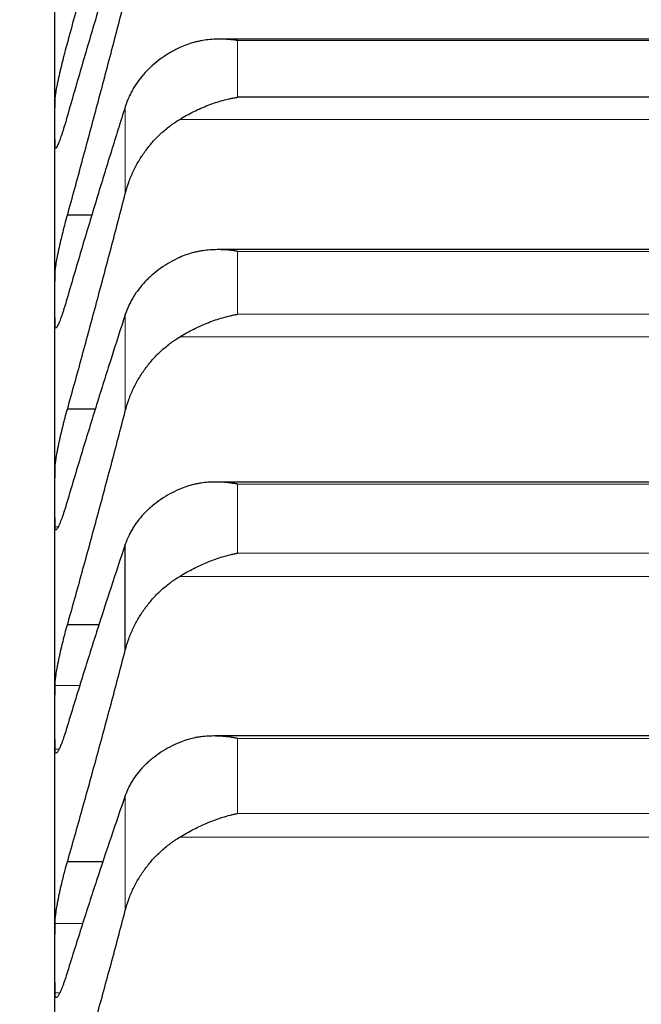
# Model space of a CAD drawing. Header units: inches. Extents: x 0 to 20790, y -12 to 14700.
# Tile 171 of 256: x 7758 to 7785, y 10500 to 10542. Entities that reach past the tile are written whole.
import ezdxf

# ---------------------------------------------------------------- set-up
doc = ezdxf.new("R2010")
doc.units = ezdxf.units.IN
doc.layers.add('1', color=7, linetype='Continuous', true_color=0xffffff)
doc.layers.add('254', color=7, linetype='Continuous', true_color=0xffffff)
doc.styles.add('latin_extended', font='simplex.shx')
doc.dimstyles.get("Standard").update_dxf_attribs({"dimtxt": 0.18, "dimasz": 0.18, "dimexe": 0.18, "dimexo": 0.0625, "dimgap": 0.09, "dimtad": 0, "dimtih": 1, "dimtoh": 1, "dimdec": 4, "dimzin": 0, "dimdsep": 46, "dimtxsty": 'Standard', "dimcen": 0.09, "dimadec": 0, "dimazin": 0, "dimtfac": 1, "dimtdec": 4, "dimtofl": 0, "dimtmove": 0, "dimatfit": 3, "dimfxl": 1, "dimtolj": 1, "dimtzin": 0, "dimarcsym": 0})

# ---------------------------------------------------------------- blocks, each defined once
blk = doc.blocks.new('_U12')
at = {"layer": '254', "color": 3, "linetype": 'Continuous', "lineweight": 13, "transparency": 16777216}
for p, q in [((1084.956, 11094.092), (1084.956, 8079.946)), ((8069.956, 9257.092), (8069.956, 8079.946)), ((1207.456, 8114.946), (7947.456, 8114.946))]:
    blk.add_line(p, q, dxfattribs=at)
at = {"layer": '254', "color": 3, "transparency": 16777216}
for points in [[(1207.456, 8135.363), (1207.456, 8094.529), (1084.956, 8114.946)], [(7947.456, 8094.529), (7947.456, 8135.363), (8069.956, 8114.946)]]:
    blk.add_solid(points, dxfattribs=at)
at = {"layer": 'Defpoints', "color": 0, "transparency": 16777216}
for p in [(1084.956, 11129.092), (8069.956, 9292.092), (8069.956, 8114.946)]:
    blk.add_point(p, dxfattribs=at)
at = {"layer": '254', "color": 2, "lineweight": 13, "transparency": 16777216, "insert": (4361.622, 8298.696), "char_height": 122.5, "attachment_point": 1, "style": 'latin_extended'}
blk.add_mtext('\\A1;6985', dxfattribs=at)

msp = doc.modelspace()

# ---------------------------------------------------------------- linework, layer by layer
at = {"layer": '1', "color": 2, "linetype": 'Continuous', "lineweight": 25}
for p, q in [((7759.956, 10537.636), (7759.956, 10544.267)), ((7804.854, 10541.266), (7767.082, 10541.266)), ((7804.1, 10538.763), (7767.812, 10538.763)), ((7759.956, 10530.051), (7759.956, 10537.636)), ((7761.564, 10533.689), (7760.493, 10533.689)), ((7804.943, 10532.205), (7766.994, 10532.205)), ((7759.956, 10521.525), (7759.956, 10530.051)), ((7761.716, 10525.341), (7760.493, 10525.341)), ((7805.031, 10522.202), (7766.906, 10522.202)), ((7759.956, 10512.073), (7759.956, 10521.525)), ((7762.982, 10514.972), (7762.982, 10519.522)), ((7761.877, 10516.059), (7760.493, 10516.059)), ((7759.956, 10501.708), (7759.956, 10512.073)), ((7805.119, 10511.272), (7766.818, 10511.272)), ((7762.047, 10505.859), (7760.493, 10505.859)), ((7759.956, 10490.448), (7759.956, 10501.708))]:
    msp.add_line(p, q, dxfattribs=at)
at = {"layer": '1', "color": 110, "linetype": 'Continuous', "lineweight": 13}
for p, q in [((7767.812, 10538.763), (7767.812, 10541.207)), ((7804.1, 10541.207), (7767.812, 10541.207)), ((7762.982, 10534.62), (7762.982, 10538.363)), ((7806.587, 10537.813), (7765.324, 10537.813)), ((7804.1, 10532.132), (7767.812, 10532.132)), ((7767.812, 10529.422), (7767.812, 10532.132)), ((7762.982, 10525.262), (7762.982, 10529.413)), ((7804.1, 10529.422), (7767.812, 10529.422)), ((7806.587, 10528.447), (7765.324, 10528.447)), ((7804.1, 10522.113), (7767.812, 10522.113)), ((7767.812, 10519.142), (7767.812, 10522.113)), ((7760.092, 10520.282), (7759.958, 10520.282)), ((7804.1, 10519.142), (7767.812, 10519.142)), ((7806.587, 10518.143), (7765.324, 10518.143)), ((7761.043, 10513.443), (7759.958, 10513.443)), ((7804.1, 10511.166), (7767.812, 10511.166)), ((7767.812, 10507.938), (7767.812, 10511.166)), ((7760.126, 10510.702), (7759.958, 10510.702)), ((7762.982, 10503.765), (7762.982, 10508.708)), ((7804.1, 10507.938), (7767.812, 10507.938)), ((7806.587, 10506.917), (7765.324, 10506.917)), ((7761.175, 10503.204), (7759.958, 10503.204)), ((7760.162, 10500.213), (7759.958, 10500.213))]:
    msp.add_line(p, q, dxfattribs=at)
at = {"layer": '1', "color": 2, "linetype": 'Continuous', "lineweight": 25}
for points in [[(7760.493, 10541.091), (7760.704, 10541.864), (7761.124, 10543.415), (7761.749, 10545.754), (7762.369, 10548.108), (7762.778, 10549.686), (7762.982, 10550.477)], [(7762.982, 10546.36), (7762.778, 10545.697), (7762.369, 10544.355), (7761.749, 10542.286), (7761.124, 10540.165), (7760.704, 10538.714), (7760.493, 10537.98)], [(7760.493, 10533.689), (7760.704, 10534.455), (7761.124, 10535.993), (7761.749, 10538.319), (7762.369, 10540.664), (7762.778, 10542.239), (7762.982, 10543.029)], [(7759.956, 10537.636), (7759.956, 10537.963), (7759.957, 10538.291), (7759.958, 10538.619)], [(7762.982, 10538.363), (7762.778, 10537.719), (7762.369, 10536.41), (7761.749, 10534.389), (7761.124, 10532.31), (7760.704, 10530.886), (7760.493, 10530.164)], [(7759.958, 10536.652), (7759.957, 10536.98), (7759.956, 10537.308), (7759.956, 10537.636)], [(7760.493, 10525.341), (7760.704, 10526.098), (7761.124, 10527.622), (7761.749, 10529.93), (7762.369, 10532.262), (7762.778, 10533.831), (7762.982, 10534.62)], [(7759.956, 10530.051), (7759.956, 10530.422), (7759.957, 10530.794), (7759.958, 10531.165)], [(7759.958, 10528.937), (7759.957, 10529.308), (7759.956, 10529.68), (7759.956, 10530.051)], [(7762.982, 10529.413), (7762.778, 10528.787), (7762.369, 10527.515), (7761.749, 10525.545), (7761.124, 10523.512), (7760.704, 10522.115), (7760.493, 10521.407)], [(7760.493, 10516.059), (7760.704, 10516.807), (7761.124, 10518.314), (7761.749, 10520.601), (7762.369, 10522.915), (7762.778, 10524.477), (7762.982, 10525.262)], [(7759.956, 10521.525), (7759.956, 10521.94), (7759.957, 10522.354), (7759.958, 10522.769)], [(7759.958, 10520.282), (7759.957, 10520.697), (7759.956, 10521.111), (7759.956, 10521.525)], [(7762.982, 10519.522), (7762.778, 10518.917), (7762.369, 10517.683), (7761.749, 10515.766), (7761.124, 10513.783), (7760.704, 10512.417), (7760.493, 10511.723)], [(7760.493, 10505.859), (7760.704, 10506.597), (7761.124, 10508.083), (7761.749, 10510.345), (7762.369, 10512.639), (7762.778, 10514.191), (7762.982, 10514.972)], [(7759.956, 10512.073), (7759.956, 10512.53), (7759.957, 10512.987), (7759.958, 10513.443)], [(7759.958, 10510.702), (7759.957, 10511.159), (7759.956, 10511.616), (7759.956, 10512.073)], [(7762.982, 10508.708), (7762.778, 10508.124), (7762.369, 10506.93), (7761.749, 10505.07), (7761.124, 10503.14), (7760.704, 10501.806), (7760.493, 10501.127)], [(7760.493, 10494.757), (7760.704, 10495.483), (7761.124, 10496.947), (7761.749, 10499.181), (7762.369, 10501.451), (7762.778, 10502.989), (7762.982, 10503.765)], [(7759.956, 10501.708), (7759.956, 10502.207), (7759.957, 10502.705), (7759.958, 10503.204)], [(7759.958, 10500.213), (7759.957, 10500.711), (7759.956, 10501.21), (7759.956, 10501.708)]]:
    msp.add_open_spline(points, degree=3, dxfattribs=at)
for points, knots in [([(7767.812, 10541.207), (7767.808, 10541.208), (7767.805, 10541.208), (7767.799, 10541.209), (7767.795, 10541.21), (7767.785, 10541.211), (7767.765, 10541.214), (7767.719, 10541.221), (7767.626, 10541.233), (7767.547, 10541.241), (7767.389, 10541.255), (7767.284, 10541.262), (7766.97, 10541.27), (7766.762, 10541.262), (7766.451, 10541.228), (7766.348, 10541.213), (7766.192, 10541.185), (7766.14, 10541.174), (7766.037, 10541.15), (7765.985, 10541.138), (7765.83, 10541.096), (7765.728, 10541.064), (7765.525, 10540.99), (7765.424, 10540.948), (7765.324, 10540.901)], [0, 0, 0, 0, 0.003906, 0.003906, 0.007813, 0.007813, 0.015625, 0.03125, 0.0625, 0.125, 0.125, 0.25, 0.25, 0.5, 0.5, 0.625, 0.625, 0.6875, 0.6875, 0.75, 0.75, 0.875, 0.875, 1, 1, 1, 1]), ([(7759.958, 10538.619), (7759.958, 10538.638), (7759.96, 10538.682), (7759.969, 10538.766), (7759.977, 10538.834), (7759.985, 10538.889), (7759.988, 10538.908), (7759.994, 10538.948), (7759.998, 10538.968), (7760.015, 10539.072), (7760.032, 10539.165), (7760.057, 10539.291), (7760.062, 10539.317), (7760.07, 10539.357), (7760.073, 10539.37), (7760.078, 10539.397), (7760.092, 10539.465), (7760.119, 10539.59), (7760.145, 10539.707), (7760.172, 10539.827), (7760.186, 10539.888), (7760.23, 10540.075), (7760.26, 10540.201), (7760.308, 10540.391), (7760.324, 10540.455), (7760.349, 10540.552), (7760.357, 10540.584), (7760.374, 10540.649), (7760.382, 10540.681), (7760.425, 10540.841), (7760.459, 10540.967), (7760.493, 10541.091)], [0, 0, 0, 0, 0.0625, 0.125, 0.1875, 0.1875, 0.21875, 0.21875, 0.25, 0.25, 0.375, 0.375, 0.40625, 0.40625, 0.421875, 0.421875, 0.4375, 0.5, 0.5625, 0.5625, 0.625, 0.625, 0.75, 0.75, 0.8125, 0.8125, 0.84375, 0.84375, 0.875, 0.875, 1, 1, 1, 1]), ([(7765.324, 10540.901), (7765.178, 10540.832), (7765.038, 10540.759), (7764.77, 10540.6), (7764.512, 10540.432), (7764.276, 10540.243), (7764.135, 10540.119), (7764.107, 10540.093), (7764.052, 10540.042), (7764.025, 10540.016), (7763.945, 10539.938), (7763.893, 10539.884), (7763.744, 10539.722), (7763.651, 10539.61), (7763.479, 10539.379), (7763.4, 10539.26), (7763.292, 10539.077), (7763.258, 10539.015), (7763.209, 10538.92), (7763.193, 10538.888), (7763.162, 10538.824), (7763.147, 10538.792), (7763.075, 10538.63), (7763.025, 10538.498), (7762.982, 10538.363)], [0, 0, 0, 0, 0.125, 0.125, 0.25, 0.375, 0.375, 0.40625, 0.40625, 0.4375, 0.4375, 0.5, 0.5, 0.625, 0.625, 0.75, 0.75, 0.8125, 0.8125, 0.84375, 0.84375, 0.875, 0.875, 1, 1, 1, 1]), ([(7765.324, 10537.813), (7765.424, 10537.874), (7765.524, 10537.932), (7765.725, 10538.044), (7765.827, 10538.097), (7766.03, 10538.198), (7766.133, 10538.246), (7766.34, 10538.337), (7766.444, 10538.38), (7766.654, 10538.461), (7766.759, 10538.498), (7766.968, 10538.567), (7767.073, 10538.599), (7767.283, 10538.656), (7767.389, 10538.682), (7767.547, 10538.716), (7767.626, 10538.732), (7767.719, 10538.748), (7767.765, 10538.756), (7767.785, 10538.759), (7767.798, 10538.761), (7767.805, 10538.762), (7767.812, 10538.763)], [0, 0, 0, 0, 0.125, 0.125, 0.25, 0.25, 0.375, 0.375, 0.5, 0.5, 0.625, 0.625, 0.75, 0.75, 0.875, 0.875, 0.9375, 0.96875, 0.984375, 0.992188, 0.992188, 1, 1, 1, 1]), ([(7760.493, 10537.98), (7760.459, 10537.857), (7760.425, 10537.739), (7760.374, 10537.57), (7760.358, 10537.515), (7760.333, 10537.435), (7760.325, 10537.409), (7760.308, 10537.357), (7760.3, 10537.331), (7760.26, 10537.206), (7760.23, 10537.115), (7760.186, 10536.991), (7760.172, 10536.952), (7760.152, 10536.897), (7760.145, 10536.879), (7760.132, 10536.845), (7760.126, 10536.829), (7760.095, 10536.751), (7760.072, 10536.7), (7760.047, 10536.651), (7760.043, 10536.642), (7760.033, 10536.625), (7760.029, 10536.618), (7760.016, 10536.598), (7760.008, 10536.587), (7759.988, 10536.566), (7759.977, 10536.565), (7759.968, 10536.58), (7759.966, 10536.584), (7759.963, 10536.593), (7759.962, 10536.599), (7759.959, 10536.617), (7759.958, 10536.633), (7759.958, 10536.652)], [0, 0, 0, 0, 0.125, 0.125, 0.1875, 0.1875, 0.21875, 0.21875, 0.25, 0.25, 0.375, 0.375, 0.4375, 0.4375, 0.46875, 0.46875, 0.5, 0.5, 0.625, 0.625, 0.65625, 0.65625, 0.6875, 0.6875, 0.75, 0.75, 0.875, 0.875, 0.90625, 0.90625, 0.9375, 0.9375, 1, 1, 1, 1]), ([(7762.982, 10534.62), (7763.025, 10534.785), (7763.075, 10534.946), (7763.189, 10535.263), (7763.318, 10535.573), (7763.476, 10535.871), (7763.605, 10536.09), (7763.65, 10536.162), (7763.721, 10536.269), (7763.744, 10536.304), (7763.793, 10536.374), (7763.817, 10536.409), (7763.942, 10536.58), (7764.154, 10536.843), (7764.389, 10537.084), (7764.636, 10537.313), (7764.765, 10537.422), (7764.935, 10537.551), (7764.97, 10537.576), (7765.039, 10537.626), (7765.144, 10537.7), (7765.251, 10537.769), (7765.324, 10537.813)], [0, 0, 0, 0, 0.125, 0.125, 0.25, 0.375, 0.375, 0.4375, 0.4375, 0.46875, 0.46875, 0.5, 0.5, 0.625, 0.75, 0.75, 0.875, 0.875, 0.90625, 0.90625, 0.9375, 1, 1, 1, 1]), ([(7759.958, 10531.165), (7759.958, 10531.187), (7759.96, 10531.236), (7759.969, 10531.327), (7759.977, 10531.399), (7759.985, 10531.458), (7759.988, 10531.478), (7759.994, 10531.519), (7759.998, 10531.541), (7760.015, 10531.65), (7760.032, 10531.746), (7760.057, 10531.877), (7760.062, 10531.904), (7760.07, 10531.944), (7760.073, 10531.958), (7760.078, 10531.986), (7760.092, 10532.055), (7760.119, 10532.184), (7760.145, 10532.303), (7760.172, 10532.424), (7760.186, 10532.486), (7760.23, 10532.675), (7760.26, 10532.802), (7760.308, 10532.993), (7760.324, 10533.057), (7760.349, 10533.154), (7760.357, 10533.186), (7760.374, 10533.25), (7760.382, 10533.282), (7760.425, 10533.442), (7760.459, 10533.567), (7760.493, 10533.689)], [0, 0, 0, 0, 0.0625, 0.125, 0.1875, 0.1875, 0.21875, 0.21875, 0.25, 0.25, 0.375, 0.375, 0.40625, 0.40625, 0.421875, 0.421875, 0.4375, 0.5, 0.5625, 0.5625, 0.625, 0.625, 0.75, 0.75, 0.8125, 0.8125, 0.84375, 0.84375, 0.875, 0.875, 1, 1, 1, 1]), ([(7767.812, 10532.132), (7767.808, 10532.133), (7767.805, 10532.134), (7767.799, 10532.135), (7767.795, 10532.135), (7767.785, 10532.137), (7767.765, 10532.14), (7767.719, 10532.147), (7767.626, 10532.161), (7767.547, 10532.171), (7767.389, 10532.188), (7767.284, 10532.196), (7766.97, 10532.21), (7766.762, 10532.206), (7766.451, 10532.178), (7766.348, 10532.165), (7766.192, 10532.139), (7766.14, 10532.129), (7766.037, 10532.108), (7765.985, 10532.096), (7765.83, 10532.057), (7765.728, 10532.027), (7765.525, 10531.956), (7765.424, 10531.916), (7765.324, 10531.871)], [0, 0, 0, 0, 0.003906, 0.003906, 0.007812, 0.007812, 0.015625, 0.03125, 0.0625, 0.125, 0.125, 0.25, 0.25, 0.5, 0.5, 0.625, 0.625, 0.6875, 0.6875, 0.75, 0.75, 0.875, 0.875, 1, 1, 1, 1]), ([(7765.324, 10531.871), (7765.178, 10531.805), (7765.038, 10531.733), (7764.77, 10531.58), (7764.512, 10531.417), (7764.276, 10531.235), (7764.135, 10531.114), (7764.107, 10531.09), (7764.052, 10531.04), (7764.025, 10531.015), (7763.945, 10530.939), (7763.893, 10530.887), (7763.744, 10530.73), (7763.651, 10530.622), (7763.479, 10530.398), (7763.4, 10530.283), (7763.292, 10530.105), (7763.258, 10530.045), (7763.209, 10529.953), (7763.193, 10529.922), (7763.162, 10529.86), (7763.147, 10529.829), (7763.075, 10529.671), (7763.025, 10529.543), (7762.982, 10529.413)], [0, 0, 0, 0, 0.125, 0.125, 0.25, 0.375, 0.375, 0.40625, 0.40625, 0.4375, 0.4375, 0.5, 0.5, 0.625, 0.625, 0.75, 0.75, 0.8125, 0.8125, 0.84375, 0.84375, 0.875, 0.875, 1, 1, 1, 1]), ([(7760.493, 10530.164), (7760.459, 10530.042), (7760.425, 10529.926), (7760.374, 10529.761), (7760.358, 10529.708), (7760.333, 10529.63), (7760.325, 10529.604), (7760.308, 10529.554), (7760.3, 10529.529), (7760.26, 10529.408), (7760.23, 10529.321), (7760.186, 10529.203), (7760.172, 10529.166), (7760.152, 10529.114), (7760.145, 10529.098), (7760.132, 10529.066), (7760.126, 10529.051), (7760.095, 10528.979), (7760.072, 10528.933), (7760.047, 10528.89), (7760.043, 10528.882), (7760.033, 10528.868), (7760.029, 10528.862), (7760.016, 10528.845), (7760.008, 10528.838), (7759.988, 10528.824), (7759.977, 10528.828), (7759.968, 10528.85), (7759.966, 10528.855), (7759.963, 10528.867), (7759.962, 10528.874), (7759.959, 10528.897), (7759.958, 10528.915), (7759.958, 10528.937)], [0, 0, 0, 0, 0.125, 0.125, 0.1875, 0.1875, 0.21875, 0.21875, 0.25, 0.25, 0.375, 0.375, 0.4375, 0.4375, 0.46875, 0.46875, 0.5, 0.5, 0.625, 0.625, 0.65625, 0.65625, 0.6875, 0.6875, 0.75, 0.75, 0.875, 0.875, 0.90625, 0.90625, 0.9375, 0.9375, 1, 1, 1, 1]), ([(7765.324, 10528.447), (7765.424, 10528.508), (7765.524, 10528.566), (7765.725, 10528.678), (7765.827, 10528.732), (7766.03, 10528.835), (7766.133, 10528.883), (7766.34, 10528.976), (7766.444, 10529.021), (7766.654, 10529.104), (7766.759, 10529.142), (7766.968, 10529.214), (7767.073, 10529.247), (7767.283, 10529.307), (7767.389, 10529.334), (7767.547, 10529.371), (7767.626, 10529.388), (7767.719, 10529.406), (7767.765, 10529.414), (7767.785, 10529.418), (7767.798, 10529.42), (7767.805, 10529.421), (7767.812, 10529.422)], [0, 0, 0, 0, 0.125, 0.125, 0.25, 0.25, 0.375, 0.375, 0.5, 0.5, 0.625, 0.625, 0.75, 0.75, 0.875, 0.875, 0.9375, 0.96875, 0.984375, 0.992188, 0.992188, 1, 1, 1, 1]), ([(7762.982, 10525.262), (7763.025, 10525.427), (7763.075, 10525.587), (7763.189, 10525.903), (7763.318, 10526.212), (7763.476, 10526.509), (7763.605, 10526.727), (7763.65, 10526.799), (7763.721, 10526.906), (7763.744, 10526.941), (7763.793, 10527.011), (7763.817, 10527.045), (7763.942, 10527.216), (7764.154, 10527.478), (7764.389, 10527.719), (7764.636, 10527.948), (7764.765, 10528.056), (7764.935, 10528.185), (7764.97, 10528.21), (7765.039, 10528.26), (7765.144, 10528.334), (7765.251, 10528.403), (7765.324, 10528.447)], [0, 0, 0, 0, 0.125, 0.125, 0.25, 0.375, 0.375, 0.4375, 0.4375, 0.46875, 0.46875, 0.5, 0.5, 0.625, 0.75, 0.75, 0.875, 0.875, 0.90625, 0.90625, 0.9375, 1, 1, 1, 1]), ([(7759.958, 10522.769), (7759.958, 10522.793), (7759.96, 10522.847), (7759.969, 10522.945), (7759.977, 10523.022), (7759.985, 10523.083), (7759.988, 10523.104), (7759.994, 10523.148), (7759.998, 10523.17), (7760.015, 10523.285), (7760.032, 10523.384), (7760.057, 10523.519), (7760.062, 10523.546), (7760.07, 10523.588), (7760.073, 10523.602), (7760.078, 10523.63), (7760.092, 10523.701), (7760.119, 10523.833), (7760.145, 10523.954), (7760.172, 10524.077), (7760.186, 10524.139), (7760.23, 10524.33), (7760.26, 10524.458), (7760.308, 10524.65), (7760.324, 10524.714), (7760.349, 10524.81), (7760.357, 10524.842), (7760.374, 10524.906), (7760.382, 10524.938), (7760.425, 10525.096), (7760.459, 10525.22), (7760.493, 10525.341)], [0, 0, 0, 0, 0.0625, 0.125, 0.1875, 0.1875, 0.21875, 0.21875, 0.25, 0.25, 0.375, 0.375, 0.40625, 0.40625, 0.421875, 0.421875, 0.4375, 0.5, 0.5625, 0.5625, 0.625, 0.625, 0.75, 0.75, 0.8125, 0.8125, 0.84375, 0.84375, 0.875, 0.875, 1, 1, 1, 1]), ([(7767.812, 10522.113), (7767.808, 10522.114), (7767.805, 10522.115), (7767.799, 10522.116), (7767.795, 10522.116), (7767.785, 10522.118), (7767.765, 10522.122), (7767.719, 10522.13), (7767.626, 10522.145), (7767.547, 10522.156), (7767.389, 10522.176), (7767.284, 10522.186), (7766.97, 10522.206), (7766.762, 10522.206), (7766.451, 10522.183), (7766.348, 10522.172), (7766.192, 10522.149), (7766.14, 10522.141), (7766.037, 10522.121), (7765.985, 10522.11), (7765.83, 10522.074), (7765.728, 10522.045), (7765.525, 10521.979), (7765.424, 10521.941), (7765.324, 10521.897)], [0, 0, 0, 0, 0.003906, 0.003906, 0.007812, 0.007812, 0.015625, 0.03125, 0.0625, 0.125, 0.125, 0.25, 0.25, 0.5, 0.5, 0.625, 0.625, 0.6875, 0.6875, 0.75, 0.75, 0.875, 0.875, 1, 1, 1, 1]), ([(7765.324, 10521.897), (7765.178, 10521.833), (7765.038, 10521.764), (7764.77, 10521.617), (7764.512, 10521.46), (7764.276, 10521.283), (7764.135, 10521.167), (7764.107, 10521.144), (7764.052, 10521.096), (7764.025, 10521.072), (7763.945, 10520.998), (7763.893, 10520.948), (7763.744, 10520.797), (7763.651, 10520.692), (7763.479, 10520.476), (7763.4, 10520.364), (7763.292, 10520.192), (7763.258, 10520.134), (7763.209, 10520.045), (7763.193, 10520.015), (7763.162, 10519.955), (7763.147, 10519.925), (7763.075, 10519.773), (7763.025, 10519.649), (7762.982, 10519.522)], [0, 0, 0, 0, 0.125, 0.125, 0.25, 0.375, 0.375, 0.40625, 0.40625, 0.4375, 0.4375, 0.5, 0.5, 0.625, 0.625, 0.75, 0.75, 0.8125, 0.8125, 0.84375, 0.84375, 0.875, 0.875, 1, 1, 1, 1]), ([(7760.493, 10521.407), (7760.459, 10521.287), (7760.425, 10521.173), (7760.374, 10521.012), (7760.358, 10520.96), (7760.333, 10520.885), (7760.325, 10520.86), (7760.308, 10520.811), (7760.3, 10520.787), (7760.26, 10520.671), (7760.23, 10520.587), (7760.186, 10520.476), (7760.172, 10520.441), (7760.152, 10520.392), (7760.145, 10520.377), (7760.132, 10520.347), (7760.126, 10520.333), (7760.095, 10520.267), (7760.072, 10520.226), (7760.047, 10520.19), (7760.043, 10520.183), (7760.033, 10520.172), (7760.029, 10520.167), (7760.016, 10520.154), (7760.008, 10520.149), (7759.988, 10520.144), (7759.977, 10520.153), (7759.968, 10520.181), (7759.966, 10520.188), (7759.963, 10520.202), (7759.962, 10520.21), (7759.959, 10520.237), (7759.958, 10520.258), (7759.958, 10520.282)], [0, 0, 0, 0, 0.125, 0.125, 0.1875, 0.1875, 0.21875, 0.21875, 0.25, 0.25, 0.375, 0.375, 0.4375, 0.4375, 0.46875, 0.46875, 0.5, 0.5, 0.625, 0.625, 0.65625, 0.65625, 0.6875, 0.6875, 0.75, 0.75, 0.875, 0.875, 0.90625, 0.90625, 0.9375, 0.9375, 1, 1, 1, 1]), ([(7765.324, 10518.143), (7765.424, 10518.204), (7765.524, 10518.262), (7765.725, 10518.374), (7765.827, 10518.429), (7766.03, 10518.532), (7766.133, 10518.582), (7766.34, 10518.676), (7766.444, 10518.722), (7766.654, 10518.807), (7766.759, 10518.847), (7766.968, 10518.921), (7767.073, 10518.955), (7767.283, 10519.018), (7767.389, 10519.047), (7767.547, 10519.086), (7767.626, 10519.104), (7767.719, 10519.124), (7767.765, 10519.133), (7767.785, 10519.137), (7767.798, 10519.139), (7767.805, 10519.141), (7767.812, 10519.142)], [0, 0, 0, 0, 0.125, 0.125, 0.25, 0.25, 0.375, 0.375, 0.5, 0.5, 0.625, 0.625, 0.75, 0.75, 0.875, 0.875, 0.9375, 0.96875, 0.984375, 0.992187, 0.992187, 1, 1, 1, 1]), ([(7762.982, 10514.972), (7763.025, 10515.135), (7763.075, 10515.295), (7763.189, 10515.609), (7763.318, 10515.917), (7763.476, 10516.212), (7763.605, 10516.429), (7763.65, 10516.501), (7763.721, 10516.607), (7763.744, 10516.642), (7763.793, 10516.712), (7763.817, 10516.746), (7763.942, 10516.916), (7764.154, 10517.177), (7764.389, 10517.417), (7764.636, 10517.645), (7764.765, 10517.753), (7764.935, 10517.882), (7764.97, 10517.907), (7765.039, 10517.957), (7765.144, 10518.03), (7765.251, 10518.099), (7765.324, 10518.143)], [0, 0, 0, 0, 0.125, 0.125, 0.25, 0.375, 0.375, 0.4375, 0.4375, 0.46875, 0.46875, 0.5, 0.5, 0.625, 0.75, 0.75, 0.875, 0.875, 0.90625, 0.90625, 0.9375, 1, 1, 1, 1]), ([(7759.958, 10513.443), (7759.958, 10513.47), (7759.96, 10513.529), (7759.969, 10513.634), (7759.977, 10513.715), (7759.985, 10513.779), (7759.988, 10513.801), (7759.994, 10513.847), (7759.998, 10513.87), (7760.015, 10513.989), (7760.032, 10514.092), (7760.057, 10514.23), (7760.062, 10514.258), (7760.07, 10514.301), (7760.073, 10514.316), (7760.078, 10514.345), (7760.092, 10514.417), (7760.119, 10514.551), (7760.145, 10514.674), (7760.172, 10514.798), (7760.186, 10514.861), (7760.23, 10515.054), (7760.26, 10515.182), (7760.308, 10515.374), (7760.324, 10515.438), (7760.349, 10515.533), (7760.357, 10515.565), (7760.374, 10515.629), (7760.382, 10515.661), (7760.425, 10515.818), (7760.459, 10515.94), (7760.493, 10516.059)], [0, 0, 0, 0, 0.0625, 0.125, 0.1875, 0.1875, 0.21875, 0.21875, 0.25, 0.25, 0.375, 0.375, 0.40625, 0.40625, 0.421875, 0.421875, 0.4375, 0.5, 0.5625, 0.5625, 0.625, 0.625, 0.75, 0.75, 0.8125, 0.8125, 0.84375, 0.84375, 0.875, 0.875, 1, 1, 1, 1]), ([(7760.493, 10511.723), (7760.459, 10511.605), (7760.425, 10511.494), (7760.374, 10511.337), (7760.358, 10511.287), (7760.333, 10511.213), (7760.325, 10511.189), (7760.308, 10511.142), (7760.3, 10511.119), (7760.26, 10511.007), (7760.23, 10510.928), (7760.186, 10510.823), (7760.172, 10510.79), (7760.152, 10510.745), (7760.145, 10510.731), (7760.132, 10510.704), (7760.126, 10510.691), (7760.095, 10510.631), (7760.072, 10510.594), (7760.047, 10510.564), (7760.043, 10510.559), (7760.033, 10510.55), (7760.029, 10510.547), (7760.016, 10510.538), (7760.008, 10510.536), (7759.988, 10510.538), (7759.977, 10510.553), (7759.968, 10510.587), (7759.966, 10510.595), (7759.963, 10510.612), (7759.962, 10510.622), (7759.959, 10510.652), (7759.958, 10510.676), (7759.958, 10510.702)], [0, 0, 0, 0, 0.125, 0.125, 0.1875, 0.1875, 0.21875, 0.21875, 0.25, 0.25, 0.375, 0.375, 0.4375, 0.4375, 0.46875, 0.46875, 0.5, 0.5, 0.625, 0.625, 0.65625, 0.65625, 0.6875, 0.6875, 0.75, 0.75, 0.875, 0.875, 0.90625, 0.90625, 0.9375, 0.9375, 1, 1, 1, 1]), ([(7767.812, 10511.166), (7767.808, 10511.167), (7767.805, 10511.168), (7767.799, 10511.169), (7767.795, 10511.17), (7767.785, 10511.172), (7767.765, 10511.175), (7767.719, 10511.184), (7767.626, 10511.201), (7767.547, 10511.213), (7767.389, 10511.236), (7767.284, 10511.248), (7766.97, 10511.273), (7766.762, 10511.277), (7766.451, 10511.261), (7766.348, 10511.252), (7766.192, 10511.232), (7766.14, 10511.224), (7766.037, 10511.206), (7765.985, 10511.196), (7765.83, 10511.163), (7765.728, 10511.137), (7765.525, 10511.074), (7765.424, 10511.037), (7765.324, 10510.995)], [0, 0, 0, 0, 0.003906, 0.003906, 0.007813, 0.007813, 0.015625, 0.03125, 0.0625, 0.125, 0.125, 0.25, 0.25, 0.5, 0.5, 0.625, 0.625, 0.6875, 0.6875, 0.75, 0.75, 0.875, 0.875, 1, 1, 1, 1]), ([(7765.324, 10510.995), (7765.178, 10510.934), (7765.038, 10510.868), (7764.77, 10510.726), (7764.512, 10510.575), (7764.276, 10510.405), (7764.135, 10510.294), (7764.107, 10510.271), (7764.052, 10510.225), (7764.025, 10510.202), (7763.945, 10510.131), (7763.893, 10510.083), (7763.744, 10509.937), (7763.651, 10509.836), (7763.479, 10509.628), (7763.4, 10509.521), (7763.292, 10509.355), (7763.258, 10509.298), (7763.209, 10509.213), (7763.193, 10509.184), (7763.162, 10509.126), (7763.147, 10509.097), (7763.075, 10508.95), (7763.025, 10508.83), (7762.982, 10508.708)], [0, 0, 0, 0, 0.125, 0.125, 0.25, 0.375, 0.375, 0.40625, 0.40625, 0.4375, 0.4375, 0.5, 0.5, 0.625, 0.625, 0.75, 0.75, 0.8125, 0.8125, 0.84375, 0.84375, 0.875, 0.875, 1, 1, 1, 1]), ([(7765.324, 10506.917), (7765.424, 10506.977), (7765.524, 10507.036), (7765.725, 10507.148), (7765.827, 10507.203), (7766.03, 10507.308), (7766.133, 10507.358), (7766.34, 10507.454), (7766.444, 10507.5), (7766.654, 10507.587), (7766.759, 10507.628), (7766.968, 10507.705), (7767.073, 10507.741), (7767.283, 10507.806), (7767.389, 10507.837), (7767.547, 10507.878), (7767.626, 10507.897), (7767.719, 10507.918), (7767.765, 10507.928), (7767.785, 10507.933), (7767.798, 10507.935), (7767.805, 10507.937), (7767.812, 10507.938)], [0, 0, 0, 0, 0.125, 0.125, 0.25, 0.25, 0.375, 0.375, 0.5, 0.5, 0.625, 0.625, 0.75, 0.75, 0.875, 0.875, 0.9375, 0.96875, 0.984375, 0.992187, 0.992187, 1, 1, 1, 1]), ([(7762.982, 10503.765), (7763.025, 10503.927), (7763.075, 10504.085), (7763.189, 10504.397), (7763.318, 10504.703), (7763.476, 10504.997), (7763.605, 10505.212), (7763.65, 10505.284), (7763.721, 10505.389), (7763.744, 10505.424), (7763.793, 10505.493), (7763.817, 10505.527), (7763.942, 10505.696), (7764.154, 10505.956), (7764.389, 10506.194), (7764.636, 10506.421), (7764.765, 10506.529), (7764.935, 10506.657), (7764.97, 10506.682), (7765.039, 10506.731), (7765.144, 10506.804), (7765.251, 10506.873), (7765.324, 10506.917)], [0, 0, 0, 0, 0.125, 0.125, 0.25, 0.375, 0.375, 0.4375, 0.4375, 0.46875, 0.46875, 0.5, 0.5, 0.625, 0.75, 0.75, 0.875, 0.875, 0.90625, 0.90625, 0.9375, 1, 1, 1, 1]), ([(7759.958, 10503.204), (7759.958, 10503.233), (7759.96, 10503.297), (7759.969, 10503.408), (7759.977, 10503.493), (7759.985, 10503.56), (7759.988, 10503.584), (7759.994, 10503.631), (7759.998, 10503.655), (7760.015, 10503.779), (7760.032, 10503.885), (7760.057, 10504.026), (7760.062, 10504.055), (7760.07, 10504.099), (7760.073, 10504.114), (7760.078, 10504.143), (7760.092, 10504.217), (7760.119, 10504.353), (7760.145, 10504.477), (7760.172, 10504.603), (7760.186, 10504.667), (7760.23, 10504.861), (7760.26, 10504.989), (7760.308, 10505.181), (7760.324, 10505.244), (7760.349, 10505.34), (7760.357, 10505.371), (7760.374, 10505.435), (7760.382, 10505.466), (7760.425, 10505.622), (7760.459, 10505.743), (7760.493, 10505.859)], [0, 0, 0, 0, 0.0625, 0.125, 0.1875, 0.1875, 0.21875, 0.21875, 0.25, 0.25, 0.375, 0.375, 0.40625, 0.40625, 0.421875, 0.421875, 0.4375, 0.5, 0.5625, 0.5625, 0.625, 0.625, 0.75, 0.75, 0.8125, 0.8125, 0.84375, 0.84375, 0.875, 0.875, 1, 1, 1, 1]), ([(7760.493, 10501.127), (7760.459, 10501.012), (7760.425, 10500.903), (7760.374, 10500.751), (7760.358, 10500.702), (7760.333, 10500.632), (7760.325, 10500.608), (7760.308, 10500.563), (7760.3, 10500.541), (7760.26, 10500.434), (7760.23, 10500.358), (7760.186, 10500.26), (7760.172, 10500.23), (7760.152, 10500.188), (7760.145, 10500.175), (7760.132, 10500.15), (7760.126, 10500.139), (7760.095, 10500.084), (7760.072, 10500.053), (7760.047, 10500.03), (7760.043, 10500.026), (7760.033, 10500.019), (7760.029, 10500.017), (7760.016, 10500.013), (7760.008, 10500.013), (7759.988, 10500.023), (7759.977, 10500.043), (7759.968, 10500.084), (7759.966, 10500.093), (7759.963, 10500.113), (7759.962, 10500.123), (7759.959, 10500.158), (7759.958, 10500.184), (7759.958, 10500.213)], [0, 0, 0, 0, 0.125, 0.125, 0.1875, 0.1875, 0.21875, 0.21875, 0.25, 0.25, 0.375, 0.375, 0.4375, 0.4375, 0.46875, 0.46875, 0.5, 0.5, 0.625, 0.625, 0.65625, 0.65625, 0.6875, 0.6875, 0.75, 0.75, 0.875, 0.875, 0.90625, 0.90625, 0.9375, 0.9375, 1, 1, 1, 1])]:
    msp.add_open_spline(points, degree=3, knots=knots, dxfattribs=at)

# ---------------------------------------------------------------- dimensions: what is measured, and where the dimension line sits
at = {"layer": '254', "color": 2, "linetype": 'Continuous', "lineweight": 13}
dim = msp.add_linear_dim(base=(8069.956, 8114.946), p1=(1084.956, 11129.092), p2=(8069.956, 9292.092), dimstyle='Standard', override={"dimscale": 35, "dimtxt": 3.5, "dimasz": 3.5, "dimexe": 1, "dimexo": 1, "dimgap": 1.75, "dimtad": 1, "dimtih": 1, "dimtoh": 0, "dimdec": 2, "dimlfac": 1, "dimzin": 8, "dimdsep": 46, "dimlunit": 2, "dimtxsty": 'latin_extended', "dimsah": 1, "dimse1": 0, "dimse2": 0, "dimsd1": 0, "dimsd2": 0, "dimclrd": 3, "dimclre": 3, "dimclrt": 2, "dimtol": 0, "dimtm": -0.1, "dimtfac": 0.714286, "dimtdec": 3, "dimtofl": 1, "dimtmove": 0, "dimtzin": 8, "dimlwd": 13, "dimlwe": 13}, dxfattribs=at)
dim.commit()
dim.dimension.update_dxf_attribs({"geometry": '_U12', "text_midpoint": (4577.456, 8114.946), "dimtype": 160})

doc.saveas('drawing.dxf')
